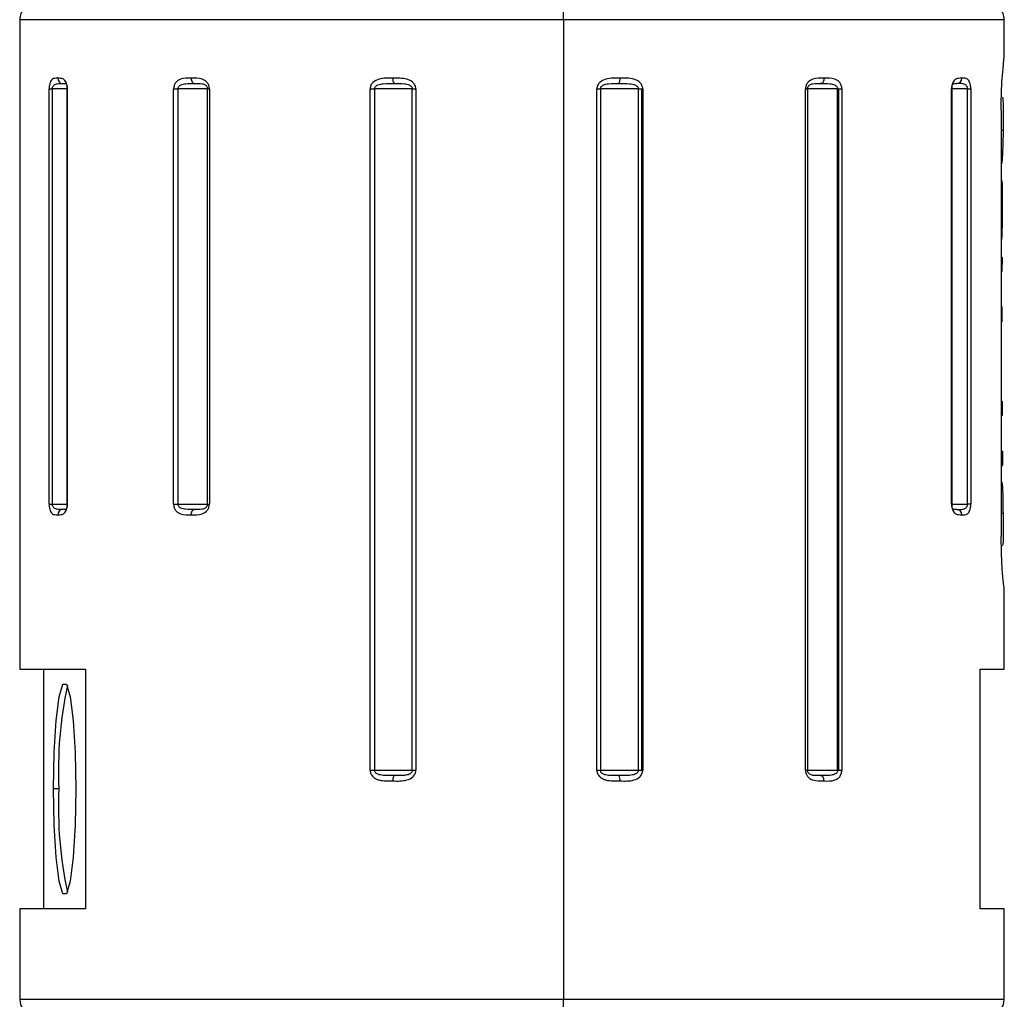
# Model space of a CAD drawing. Header units: millimetres. Extents: x 7 to 438, y 7 to 308.
# Tile 25 of 27: x 281 to 300, y 235 to 253. Entities that reach past the tile are written whole.
import ezdxf

# ---------------------------------------------------------------- set-up
doc = ezdxf.new("R2010")
doc.units = ezdxf.units.MM
doc.header["$LTSCALE"] = 1.5
doc.linetypes.add('SLD-实线', pattern=[0])

msp = doc.modelspace()

# ---------------------------------------------------------------- linework, layer by layer
at = {"color": 7, "linetype": 'SLD-实线', "lineweight": 25}
for p, q in [((281.261047, 253.092165), (281.261047, 240.89216)), ((291.477241, 253.092165), (291.477241, 234.692167)), ((299.761047, 252.392161), (299.761047, 253.092165)), ((299.753654, 252.335045), (299.760984, 252.392161)), ((299.717626, 251.915748), (299.736928, 252.170737)), ((299.736928, 252.170737), (299.753654, 252.335045)), ((281.814535, 243.99216), (281.814535, 251.792165)), ((281.814535, 251.792165), (281.873524, 251.792165)), ((281.873524, 251.792165), (281.873524, 243.99216)), ((282.145783, 251.792165), (282.145783, 243.99216)), ((282.155452, 251.792165), (282.155452, 243.99216)), ((284.154038, 243.99216), (284.154038, 251.792165)), ((284.154038, 251.792165), (284.233498, 251.792165)), ((284.233498, 251.792165), (284.233498, 243.99216)), ((284.7867, 251.792165), (284.233498, 251.792165)), ((284.7867, 251.792165), (284.825135, 251.792165)), ((284.7867, 243.99216), (284.7867, 251.792165)), ((284.825135, 251.792165), (284.825135, 243.99216)), ((287.845898, 238.992165), (287.845898, 251.792165)), ((287.845898, 251.792165), (287.928924, 251.792165)), ((288.636616, 251.792165), (287.928924, 251.792165)), ((287.928924, 251.792165), (287.928924, 238.992165)), ((288.636616, 251.792165), (288.704409, 251.792165)), ((288.636616, 238.992165), (288.636616, 251.792165)), ((288.704409, 251.792165), (288.704409, 238.992165)), ((292.104727, 238.992165), (292.104727, 251.792165)), ((292.104727, 251.792165), (292.173658, 251.792165)), ((292.885289, 251.792165), (292.173658, 251.792165)), ((292.173658, 251.792165), (292.173658, 238.992165)), ((292.885289, 238.992165), (292.885289, 251.792165)), ((292.885289, 251.792165), (292.951902, 251.792165)), ((292.951902, 251.792165), (292.968018, 251.792165)), ((292.951902, 238.992165), (292.951902, 251.792165)), ((292.968018, 251.792165), (292.968018, 238.992165)), ((296.024526, 238.992165), (296.024526, 251.792165)), ((296.024526, 251.792165), (296.064696, 251.792165)), ((296.064696, 251.792165), (296.064696, 238.992165)), ((296.628879, 251.792165), (296.064696, 251.792165)), ((296.628879, 238.992165), (296.628879, 251.792165)), ((296.628879, 251.792165), (296.652384, 251.792165)), ((296.652384, 251.792165), (296.708944, 251.792165)), ((296.652384, 238.992165), (296.652384, 251.792165)), ((296.708944, 251.792165), (296.708944, 238.992165)), ((298.771415, 243.99216), (298.771415, 251.792165)), ((298.782114, 243.99216), (298.782114, 251.792165)), ((299.070993, 243.99216), (299.070993, 251.792165)), ((299.070993, 251.792165), (299.131361, 251.792165)), ((299.131361, 251.792165), (299.131361, 243.99216)), ((299.725659, 251.636441), (299.736402, 251.603345)), ((299.736402, 251.603345), (299.741022, 251.495923)), ((299.701747, 251.392166), (299.701747, 243.392165)), ((299.739672, 251.183647), (299.737632, 251.01656)), ((299.701747, 251.01656), (299.737632, 251.01656)), ((299.737632, 251.01656), (299.733321, 250.744651)), ((299.733321, 250.744651), (299.729288, 250.586445)), ((299.729288, 250.586445), (299.723123, 250.466342)), ((299.714552, 250.401753), (299.704358, 250.384974)), ((299.723123, 250.466342), (299.714552, 250.401753)), ((299.715385, 250.074106), (299.720925, 249.995428)), ((299.720925, 249.995428), (299.723444, 249.871875)), ((299.723444, 249.871875), (299.723745, 249.702062)), ((299.723745, 249.702062), (299.72281, 249.507788)), ((299.701747, 249.507788), (299.72281, 249.507788)), ((299.72281, 249.507788), (299.720067, 249.243381)), ((299.720067, 249.243381), (299.717032, 249.104406)), ((299.701747, 248.630594), (299.718182, 248.630594)), ((299.718182, 248.630594), (299.717133, 248.361583)), ((299.701747, 248.361583), (299.717133, 248.361583)), ((299.701747, 247.706617), (299.715542, 247.706617)), ((299.715542, 247.706617), (299.71526, 247.414219)), ((299.701747, 247.414219), (299.71526, 247.414219)), ((299.701747, 246.766846), (299.716797, 246.766846)), ((299.701747, 245.924744), (299.718533, 245.924744)), ((299.701747, 245.655741), (299.719894, 245.655741)), ((299.701747, 244.98907), (299.724376, 244.98907)), ((299.701747, 244.720067), (299.726664, 244.720067)), ((281.814535, 243.99216), (281.873524, 243.99216)), ((284.154038, 243.99216), (284.233498, 243.99216)), ((284.233498, 243.99216), (284.7867, 243.99216)), ((284.7867, 243.99216), (284.825135, 243.99216)), ((299.131361, 243.99216), (299.070993, 243.99216)), ((299.701747, 243.819478), (299.736937, 243.819478)), ((299.736937, 243.819478), (299.739978, 243.555035)), ((299.739978, 243.555035), (299.740805, 243.41591)), ((299.707896, 243.066254), (299.701747, 243.392165)), ((299.733696, 243.234034), (299.722027, 243.211295)), ((299.723664, 242.777157), (299.707896, 243.066254)), ((299.742671, 242.552984), (299.723664, 242.777157)), ((299.761047, 240.89216), (299.761047, 242.392163)), ((281.261047, 240.89216), (282.500326, 240.89216)), ((281.714214, 236.392166), (281.714214, 240.89216)), ((282.500326, 240.89216), (282.500326, 236.392166)), ((299.307879, 240.89216), (299.761046, 240.89216)), ((299.307879, 236.392166), (299.307879, 240.89216)), ((287.845898, 238.992165), (287.928924, 238.992165)), ((287.928924, 238.992165), (288.636616, 238.992165)), ((288.636616, 238.992165), (288.704409, 238.992165)), ((292.104727, 238.992165), (292.173658, 238.992165)), ((292.173658, 238.992165), (292.885289, 238.992165)), ((292.885289, 238.992165), (292.951902, 238.992165)), ((292.951902, 238.992165), (292.968018, 238.992165)), ((296.024526, 238.992165), (296.064696, 238.992165)), ((296.064696, 238.992165), (296.628879, 238.992165)), ((296.628879, 238.992165), (296.652384, 238.992165)), ((296.652384, 238.992165), (296.708944, 238.992165)), ((281.997816, 238.642166), (281.898363, 238.642166)), ((281.261047, 236.392166), (281.261047, 234.692167)), ((282.500326, 236.392166), (281.261047, 236.392166)), ((299.761046, 236.392166), (299.307879, 236.392166)), ((299.761047, 234.692167), (299.761047, 236.392166))]:
    msp.add_line(p, q, dxfattribs=at)
at = {"color": 8, "linetype": 'SLD-实线', "lineweight": 25}
for p, q in [((291.477241, 253.092165), (281.261047, 253.092165)), ((299.761047, 253.092165), (291.477241, 253.092165)), ((282.145783, 251.792165), (281.873524, 251.792165)), ((282.145789, 251.792165), (282.155452, 251.792165)), ((298.782114, 251.792165), (298.771415, 251.792165)), ((299.070993, 251.792165), (298.782114, 251.792165)), ((281.873524, 243.99216), (282.145783, 243.99216)), ((282.145789, 243.99216), (282.155452, 243.99216)), ((298.771415, 243.99216), (298.782114, 243.99216)), ((298.782114, 243.99216), (299.070993, 243.99216)), ((281.261047, 234.692167), (291.477241, 234.692167)), ((291.477241, 234.692167), (299.761047, 234.692167))]:
    msp.add_line(p, q, dxfattribs=at)
at = {"color": 7, "linetype": 'SLD-实线', "lineweight": 25, "flags": 128}
for points in [[(284.482686, 251.992161), (284.483938, 251.972656), (284.487647, 251.953895), (284.493669, 251.93661), (284.501774, 251.921455), (284.51165, 251.909013), (284.522917, 251.899774), (284.535143, 251.894082), (284.547857, 251.892167)], [(296.373441, 251.992161), (296.372223, 251.972656), (296.368617, 251.953895), (296.36276, 251.93661), (296.354878, 251.921455), (296.345274, 251.909013), (296.334317, 251.899774), (296.322428, 251.894082), (296.310064, 251.892167)], [(284.482686, 243.792164), (284.483938, 243.81167), (284.487647, 243.83043), (284.493669, 243.847723), (284.501774, 243.862878), (284.51165, 243.875313), (284.522917, 243.884551), (284.535143, 243.890244), (284.547857, 243.892166)], [(281.898363, 238.642166), (281.910962, 239.326204), (281.947238, 239.927742), (282.002816, 240.374218), (282.070994, 240.61178), (282.143546, 240.61178), (282.211723, 240.374218), (282.267302, 239.927742), (282.303578, 239.326204), (282.316177, 238.642166)], [(296.373441, 238.792161), (296.372223, 238.811675), (296.368617, 238.830435), (296.36276, 238.84772), (296.354878, 238.862875), (296.345274, 238.87531), (296.334317, 238.884549), (296.322428, 238.890241), (296.310064, 238.892163)], [(282.316177, 238.642166), (282.303578, 237.958121), (282.267302, 237.356591), (282.211723, 236.910115), (282.143546, 236.672546), (282.070994, 236.672546), (282.002816, 236.910115), (281.947238, 237.356591), (281.910962, 237.958121), (281.898363, 238.642166)]]:
    msp.add_lwpolyline(points, dxfattribs=at)
at = {"color": 7, "linetype": 'SLD-实线', "lineweight": 25}
for centre, radius, start, end in [((281.561041, 253.092168), 0.299994, 89.9989398, 180.0006156), ((290.735749, 253.166349), 0.745193, 354.2867732, 17.6395342), ((299.461052, 253.092168), 0.299995, 359.9995362, 90.0009974), ((282.071518, 251.988449), 0.096365, 177.7920311, 267.6123849), ((288.394024, 251.968624), 0.123695, 169.0307201, 218.1783638), ((292.408226, 251.968361), 0.132617, 324.9325659, 10.3385921), ((298.865186, 251.988023), 0.095962, 272.7006856, 2.47165), ((282.071529, 243.795874), 0.096376, 92.3939017, 182.2059375), ((298.865175, 243.7963), 0.095973, 357.5304119, 87.2930009), ((289.540993, 239.001817), 7.551747, 167.9009442, 182.7297356), ((288.394048, 238.815698), 0.123718, 141.8256837, 190.9671843), ((292.4082, 238.815962), 0.132643, 349.6634358, 35.0636205), ((289.540963, 238.282513), 7.551717, 177.2702349, 192.0990853), ((281.561054, 234.692169), 0.300007, 180.0003906, 269.9986311), ((290.73569, 234.617984), 0.745252, 342.3612556, 5.7127311), ((299.461039, 234.692169), 0.300008, 270.0014318, 359.9994576)]:
    msp.add_arc(centre, radius, start, end, dxfattribs=at)
for points, knots in [([(281.975226, 251.992161), (281.938515, 251.992429), (281.87477, 251.992893), (281.832204, 251.918374), (281.817439, 251.855149), (281.815552, 251.814236), (281.814535, 251.792165)], [0, 0, 0, 0, 0.3398063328, 0.5900429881, 0.7788584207, 1, 1, 1, 1]), ([(282.155452, 251.792165), (282.155114, 251.803359), (282.154449, 251.825375), (282.148246, 251.865989), (282.1358, 251.908692), (282.11287, 251.948602), (282.06536, 251.992966), (282.013681, 251.992504), (281.975226, 251.992161)], [0, 0, 0, 0, 0.10764685, 0.211724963, 0.394768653, 0.531716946, 0.651550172, 1, 1, 1, 1]), ([(284.48269, 251.992161), (284.413763, 251.995231), (284.308166, 251.999935), (284.198387, 251.92871), (284.160478, 251.857392), (284.156237, 251.81444), (284.154038, 251.792165)], [0, 0, 0, 0, 0.460921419, 0.706143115, 0.847602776, 1, 1, 1, 1]), ([(284.825135, 251.792165), (284.824501, 251.803401), (284.82324, 251.825743), (284.811377, 251.867626), (284.786175, 251.91235), (284.741736, 251.95174), (284.643541, 251.996958), (284.553274, 251.994266), (284.48269, 251.992161)], [0, 0, 0, 0, 0.074891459, 0.14892498, 0.288694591, 0.410850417, 0.539314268, 1, 1, 1, 1]), ([(288.272595, 251.992161), (288.184963, 251.995232), (288.053378, 251.999843), (287.909272, 251.933201), (287.854954, 251.859583), (287.848926, 251.81471), (287.845898, 251.792165)], [0, 0, 0, 0, 0.495693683, 0.744320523, 0.87154286, 1, 1, 1, 1]), ([(288.704409, 251.792165), (288.703611, 251.803432), (288.702011, 251.82602), (288.686835, 251.86874), (288.654141, 251.914064), (288.598673, 251.952565), (288.473638, 251.997745), (288.361292, 251.994625), (288.272595, 251.992161)], [0, 0, 0, 0, 0.063707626, 0.127727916, 0.254196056, 0.372959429, 0.504951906, 1, 1, 1, 1]), ([(292.538696, 251.992161), (292.450032, 251.995104), (292.31667, 251.999531), (292.170251, 251.933492), (292.114134, 251.85985), (292.107865, 251.814743), (292.104727, 251.792165)], [0, 0, 0, 0, 0.495983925, 0.746025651, 0.872876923, 1, 1, 1, 1]), ([(292.968018, 251.792165), (292.967234, 251.803429), (292.965664, 251.825995), (292.950775, 251.868654), (292.918648, 251.913985), (292.863825, 251.952574), (292.739359, 251.99794), (292.627301, 251.994713), (292.538696, 251.992161)], [0, 0, 0, 0, 0.0639218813, 0.1280622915, 0.2543341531, 0.3725091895, 0.5038350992, 1, 1, 1, 1]), ([(296.373446, 251.992161), (296.301783, 251.994887), (296.191579, 251.999078), (296.074562, 251.929881), (296.031786, 251.858043), (296.02699, 251.814525), (296.024526, 251.792165)], [0, 0, 0, 0, 0.4638934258, 0.7133727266, 0.8527317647, 1, 1, 1, 1]), ([(296.708944, 251.792165), (296.708348, 251.803394), (296.707166, 251.825686), (296.696052, 251.867408), (296.672404, 251.912051), (296.629876, 251.951717), (296.533348, 251.997614), (296.443815, 251.994561), (296.373446, 251.992161)], [0, 0, 0, 0, 0.075678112, 0.150234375, 0.289730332, 0.410176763, 0.536422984, 1, 1, 1, 1]), ([(298.961059, 251.992161), (298.92056, 251.992644), (298.85133, 251.99347), (298.795432, 251.920679), (298.775289, 251.855558), (298.772765, 251.814261), (298.771415, 251.792165)], [0, 0, 0, 0, 0.358090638, 0.612125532, 0.792472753, 1, 1, 1, 1]), ([(299.131361, 251.792165), (299.131076, 251.803354), (299.130516, 251.82533), (299.125282, 251.865803), (299.114754, 251.908236), (299.094845, 251.948262), (299.050549, 251.994021), (298.999452, 251.992959), (298.961059, 251.992161)], [0, 0, 0, 0, 0.109464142, 0.215017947, 0.399084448, 0.534176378, 0.649997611, 1, 1, 1, 1]), ([(281.873524, 251.792165), (281.873948, 251.79975), (281.874773, 251.814528), (281.882106, 251.835273), (281.893867, 251.853005), (281.919698, 251.876421), (281.9805, 251.89402), (282.034251, 251.892875), (282.067503, 251.892167)], [0, 0, 0, 0, 0.091737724, 0.178738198, 0.263018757, 0.347494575, 0.596342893, 1, 1, 1, 1]), ([(282.067503, 251.892167), (282.088425, 251.895078), (282.119445, 251.899394), (282.142629, 251.870897), (282.148093, 251.851544), (282.151598, 251.834199), (282.154004, 251.814053), (282.154362, 251.799698), (282.15455, 251.792165)], [0, 0, 0, 0, 0.3583757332, 0.5313627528, 0.6231494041, 0.7330713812, 0.8599218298, 1, 1, 1, 1]), ([(284.233498, 251.792165), (284.234223, 251.799835), (284.235681, 251.815251), (284.247743, 251.836276), (284.266003, 251.853807), (284.307725, 251.877951), (284.404599, 251.89433), (284.491374, 251.89302), (284.547857, 251.892167)], [0, 0, 0, 0, 0.0637142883, 0.1280701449, 0.1970436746, 0.2734130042, 0.5270455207, 1, 1, 1, 1]), ([(284.547857, 251.892167), (284.594478, 251.893954), (284.662413, 251.896559), (284.737955, 251.876824), (284.764879, 251.853016), (284.777057, 251.835289), (284.785143, 251.814626), (284.786173, 251.799765), (284.7867, 251.792165)], [0, 0, 0, 0, 0.4815682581, 0.7017429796, 0.7746255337, 0.8472004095, 0.9218649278, 1, 1, 1, 1]), ([(287.928924, 251.792165), (287.929797, 251.799876), (287.931577, 251.815604), (287.945613, 251.836607), (287.966283, 251.854001), (288.014034, 251.878299), (288.12707, 251.894625), (288.22902, 251.893149), (288.296789, 251.892167)], [0, 0, 0, 0, 0.056059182, 0.1143554, 0.179007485, 0.252456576, 0.503084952, 1, 1, 1, 1]), ([(288.296789, 251.892167), (288.36088, 251.893387), (288.455734, 251.895193), (288.560901, 251.878087), (288.603272, 251.853807), (288.621751, 251.836265), (288.634238, 251.815325), (288.635828, 251.799845), (288.636616, 251.792165)], [0, 0, 0, 0, 0.501879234, 0.742770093, 0.814719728, 0.879728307, 0.940329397, 1, 1, 1, 1]), ([(292.173658, 251.792165), (292.174456, 251.799848), (292.176068, 251.815353), (292.188702, 251.836303), (292.207398, 251.853825), (292.250302, 251.878129), (292.356432, 251.895147), (292.452159, 251.893368), (292.51677, 251.892167)], [0, 0, 0, 0, 0.059216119, 0.119509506, 0.184363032, 0.256335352, 0.498057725, 1, 1, 1, 1]), ([(292.51677, 251.892167), (292.584756, 251.89316), (292.686912, 251.894651), (292.800148, 251.878285), (292.847904, 251.854003), (292.868577, 251.8366), (292.882632, 251.815605), (292.884415, 251.799876), (292.885289, 251.792165)], [0, 0, 0, 0, 0.497719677, 0.747872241, 0.821236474, 0.885820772, 0.944025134, 1, 1, 1, 1]), ([(296.064696, 251.792165), (296.06524, 251.799769), (296.066304, 251.814665), (296.07465, 251.835355), (296.087233, 251.853078), (296.115144, 251.876961), (296.192649, 251.896439), (296.262311, 251.893904), (296.310064, 251.892167)], [0, 0, 0, 0, 0.076608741, 0.150086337, 0.221909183, 0.294580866, 0.516445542, 1, 1, 1, 1]), ([(296.310064, 251.892167), (296.367454, 251.893027), (296.455469, 251.894347), (296.553664, 251.87797), (296.595931, 251.853828), (296.614412, 251.836304), (296.626658, 251.815281), (296.628141, 251.799839), (296.628879, 251.792165)], [0, 0, 0, 0, 0.474976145, 0.728419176, 0.804591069, 0.873218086, 0.936998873, 1, 1, 1, 1]), ([(298.77428, 251.792165), (298.774487, 251.7997), (298.774881, 251.81407), (298.777575, 251.834241), (298.78153, 251.851589), (298.787935, 251.871388), (298.814723, 251.899479), (298.847466, 251.895125), (298.869706, 251.892167)], [0, 0, 0, 0, 0.134700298, 0.256916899, 0.363136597, 0.45256994, 0.628156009, 1, 1, 1, 1]), ([(299.070993, 251.792165), (299.070552, 251.799755), (299.069692, 251.814564), (299.06207, 251.835332), (299.049905, 251.853067), (299.023078, 251.876552), (298.960074, 251.894051), (298.904351, 251.892889), (298.869706, 251.892167)], [0, 0, 0, 0, 0.089373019, 0.174390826, 0.25733533, 0.341081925, 0.59031976, 1, 1, 1, 1]), ([(299.701747, 251.392166), (299.702463, 251.482941), (299.70384, 251.65759), (299.713153, 251.831993), (299.717626, 251.915748)], [0, 0, 0, 0, 0.519759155, 1, 1, 1, 1]), ([(299.741022, 251.495923), (299.741217, 251.44873), (299.741649, 251.344635), (299.740371, 251.240546), (299.739672, 251.183647)], [0, 0, 0, 0, 0.453357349, 1, 1, 1, 1]), ([(299.717032, 249.104406), (299.716065, 249.065794), (299.714539, 249.004853), (299.70566, 248.944583), (299.702406, 248.9225)], [0, 0, 0, 0, 0.633592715, 1, 1, 1, 1]), ([(299.718533, 245.924744), (299.718771, 245.874529), (299.719195, 245.784861), (299.71968, 245.695194), (299.719894, 245.655741)], [0, 0, 0, 0, 0.560004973, 1, 1, 1, 1]), ([(299.724376, 244.98907), (299.724783, 244.938856), (299.725511, 244.849188), (299.726312, 244.75952), (299.726664, 244.720067)], [0, 0, 0, 0, 0.560004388, 1, 1, 1, 1]), ([(299.702317, 244.427669), (299.708205, 244.416763), (299.721949, 244.391312), (299.723024, 244.337238), (299.728859, 244.265268), (299.73098, 244.170963), (299.734314, 244.019945), (299.735872, 243.900855), (299.736937, 243.819478)], [0, 0, 0, 0, 0.059999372, 0.140028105, 0.259132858, 0.416369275, 0.601191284, 1, 1, 1, 1]), ([(281.814535, 243.99216), (281.814802, 243.980973), (281.815328, 243.959008), (281.820239, 243.918588), (281.83009, 243.876272), (281.848703, 243.836366), (281.889783, 243.790849), (281.938704, 243.791602), (281.975226, 243.792164)], [0, 0, 0, 0, 0.1122036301, 0.220311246, 0.4082753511, 0.5450164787, 0.6603333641, 1, 1, 1, 1]), ([(282.067503, 243.892166), (282.034239, 243.891454), (281.980489, 243.890303), (281.919697, 243.907916), (281.89387, 243.931321), (281.882114, 243.949057), (281.874772, 243.969798), (281.873947, 243.984575), (281.873524, 243.99216)], [0, 0, 0, 0, 0.403801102, 0.652485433, 0.736968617, 0.821282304, 0.908259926, 1, 1, 1, 1]), ([(281.975226, 243.792164), (282.013845, 243.791958), (282.080716, 243.791601), (282.132734, 243.864262), (282.151771, 243.928854), (282.154167, 243.970067), (282.155452, 243.99216)], [0, 0, 0, 0, 0.34860709, 0.6036435, 0.78753018, 1, 1, 1, 1]), ([(282.15455, 243.99216), (282.154362, 243.984627), (282.154003, 243.97027), (282.151596, 243.950124), (282.148091, 243.932782), (282.14263, 243.913428), (282.119436, 243.884939), (282.088418, 243.889255), (282.067503, 243.892166)], [0, 0, 0, 0, 0.1400831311, 0.2669847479, 0.376864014, 0.4686018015, 0.6416875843, 1, 1, 1, 1]), ([(284.154038, 243.99216), (284.15462, 243.980933), (284.155774, 243.958659), (284.16663, 243.917001), (284.189683, 243.872432), (284.231294, 243.832694), (284.325759, 243.786773), (284.413655, 243.789793), (284.48269, 243.792164)], [0, 0, 0, 0, 0.076695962, 0.152167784, 0.292884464, 0.413607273, 0.539440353, 1, 1, 1, 1]), ([(284.547857, 243.892166), (284.491355, 243.891308), (284.404583, 243.88999), (284.307721, 243.90639), (284.266008, 243.930517), (284.247751, 243.948055), (284.235679, 243.969075), (284.234223, 243.98449), (284.233498, 243.99216)], [0, 0, 0, 0, 0.473105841, 0.726561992, 0.802944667, 0.87194252, 0.936284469, 1, 1, 1, 1]), ([(284.48269, 243.792164), (284.553081, 243.789468), (284.661563, 243.785313), (284.776253, 243.854766), (284.81803, 243.926414), (284.822721, 243.969816), (284.825135, 243.99216)], [0, 0, 0, 0, 0.460990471, 0.710451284, 0.850938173, 1, 1, 1, 1]), ([(284.7867, 243.99216), (284.786172, 243.984561), (284.785141, 243.969698), (284.77706, 243.949033), (284.764881, 243.93131), (284.737949, 243.907498), (284.662401, 243.887777), (284.594464, 243.89038), (284.547857, 243.892166)], [0, 0, 0, 0, 0.078135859, 0.152825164, 0.225374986, 0.298223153, 0.518554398, 1, 1, 1, 1]), ([(298.771415, 243.99216), (298.77177, 243.980965), (298.772469, 243.958935), (298.778987, 243.918262), (298.792114, 243.875436), (298.816303, 243.83546), (298.866881, 243.790915), (298.920743, 243.791629), (298.961057, 243.792164)], [0, 0, 0, 0, 0.1051008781, 0.2068147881, 0.3863003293, 0.5218080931, 0.6420999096, 1, 1, 1, 1]), ([(298.869706, 243.892166), (298.847458, 243.889204), (298.814712, 243.884845), (298.787939, 243.912945), (298.781526, 243.932738), (298.777575, 243.950088), (298.774879, 243.970258), (298.774486, 243.984626), (298.77428, 243.99216)], [0, 0, 0, 0, 0.3719258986, 0.5474168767, 0.63686086, 0.7431250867, 0.8652983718, 1, 1, 1, 1]), ([(298.869706, 243.892166), (298.90434, 243.891443), (298.960065, 243.890281), (299.023072, 243.907773), (299.049911, 243.931258), (299.062078, 243.94899), (299.069691, 243.96976), (299.070552, 243.984571), (299.070993, 243.99216)], [0, 0, 0, 0, 0.409543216, 0.658952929, 0.742671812, 0.825585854, 0.910627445, 1, 1, 1, 1]), ([(298.961057, 243.792164), (298.999683, 243.791567), (299.065779, 243.790546), (299.11245, 243.865329), (299.128254, 243.92912), (299.130274, 243.970093), (299.131361, 243.99216)], [0, 0, 0, 0, 0.350204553, 0.599265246, 0.784167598, 1, 1, 1, 1]), ([(299.740805, 243.41591), (299.741098, 243.377338), (299.741559, 243.316575), (299.735799, 243.256114), (299.733696, 243.234034)], [0, 0, 0, 0, 0.6348075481, 1, 1, 1, 1]), ([(299.760984, 242.392163), (299.759116, 242.405854), (299.751823, 242.459318), (299.746575, 242.513028), (299.742671, 242.552984)], [0, 0, 0, 0, 0.2560836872, 1, 1, 1, 1]), ([(287.845898, 238.992165), (287.846676, 238.9809), (287.848234, 238.958341), (287.863009, 238.915707), (287.894885, 238.870386), (287.949368, 238.831774), (288.073059, 238.786389), (288.184491, 238.789613), (288.272595, 238.792161)], [0, 0, 0, 0, 0.064215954, 0.12859925, 0.255157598, 0.373345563, 0.504530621, 1, 1, 1, 1]), ([(288.296789, 238.892163), (288.228999, 238.891181), (288.127053, 238.889705), (288.014027, 238.90604), (287.966289, 238.93032), (287.945618, 238.947723), (287.931577, 238.968726), (287.929797, 238.984455), (287.928924, 238.992165)], [0, 0, 0, 0, 0.497059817, 0.747504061, 0.820969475, 0.885641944, 0.943940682, 1, 1, 1, 1]), ([(288.272595, 238.792161), (288.360814, 238.789226), (288.493575, 238.78481), (288.639263, 238.850918), (288.695061, 238.924521), (288.701289, 238.96959), (288.704409, 238.992165)], [0, 0, 0, 0, 0.4952498, 0.745301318, 0.872418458, 1, 1, 1, 1]), ([(288.636616, 238.992165), (288.635828, 238.984482), (288.634239, 238.969), (288.621752, 238.948059), (288.60328, 238.930517), (288.560889, 238.906235), (288.45572, 238.889137), (288.360862, 238.890943), (288.296789, 238.892163)], [0, 0, 0, 0, 0.059688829, 0.120287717, 0.185287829, 0.257208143, 0.498268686, 1, 1, 1, 1]), ([(292.104727, 238.992165), (292.105529, 238.980895), (292.107137, 238.958298), (292.122391, 238.915556), (292.155254, 238.870222), (292.210978, 238.831751), (292.336657, 238.786563), (292.449548, 238.789691), (292.538696, 238.792161)], [0, 0, 0, 0, 0.063489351, 0.127301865, 0.253492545, 0.372169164, 0.504218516, 1, 1, 1, 1]), ([(292.51677, 238.892163), (292.452139, 238.890962), (292.356415, 238.889182), (292.250296, 238.90621), (292.207402, 238.930496), (292.188705, 238.948026), (292.176067, 238.968977), (292.174456, 238.984482), (292.173658, 238.992165)], [0, 0, 0, 0, 0.50208193, 0.74362505, 0.815614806, 0.880489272, 0.940784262, 1, 1, 1, 1]), ([(292.885289, 238.992165), (292.884416, 238.984451), (292.882634, 238.96872), (292.86858, 238.947724), (292.847914, 238.93032), (292.800134, 238.906037), (292.686897, 238.889679), (292.584736, 238.891171), (292.51677, 238.892163)], [0, 0, 0, 0, 0.055991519, 0.11419251, 0.178767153, 0.252104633, 0.50243418, 1, 1, 1, 1]), ([(292.538696, 238.792161), (292.626823, 238.789102), (292.759116, 238.78451), (292.904093, 238.851028), (292.958884, 238.924677), (292.964965, 238.969609), (292.968018, 238.992165)], [0, 0, 0, 0, 0.496382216, 0.745140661, 0.87206227, 1, 1, 1, 1]), ([(296.024526, 238.992165), (296.025171, 238.980925), (296.026456, 238.958563), (296.038558, 238.916619), (296.064298, 238.871836), (296.109567, 238.832516), (296.209715, 238.787302), (296.301563, 238.790028), (296.373446, 238.792161)], [0, 0, 0, 0, 0.07397656, 0.147171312, 0.285804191, 0.407644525, 0.536405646, 1, 1, 1, 1]), ([(296.310064, 238.892163), (296.262297, 238.890425), (296.192636, 238.887891), (296.115142, 238.907377), (296.087232, 238.931244), (296.074653, 238.948974), (296.066302, 238.969665), (296.065239, 238.984561), (296.064696, 238.992165)], [0, 0, 0, 0, 0.4836777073, 0.7053794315, 0.7780673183, 0.8499138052, 0.9233921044, 1, 1, 1, 1]), ([(296.628879, 238.992165), (296.628142, 238.984489), (296.62666, 238.969045), (296.614415, 238.948021), (296.595941, 238.930494), (296.553652, 238.906354), (296.455457, 238.889981), (296.367438, 238.891302), (296.310064, 238.892163)], [0, 0, 0, 0, 0.063019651, 0.12679669, 0.195411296, 0.271560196, 0.525177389, 1, 1, 1, 1]), ([(296.373446, 238.792161), (296.443674, 238.789073), (296.551049, 238.784351), (296.663328, 238.855262), (296.702343, 238.926798), (296.706692, 238.96987), (296.708944, 238.992165)], [0, 0, 0, 0, 0.463934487, 0.709327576, 0.84954558, 1, 1, 1, 1])]:
    msp.add_open_spline(points, degree=3, knots=knots, dxfattribs=at)

doc.saveas('drawing.dxf')
